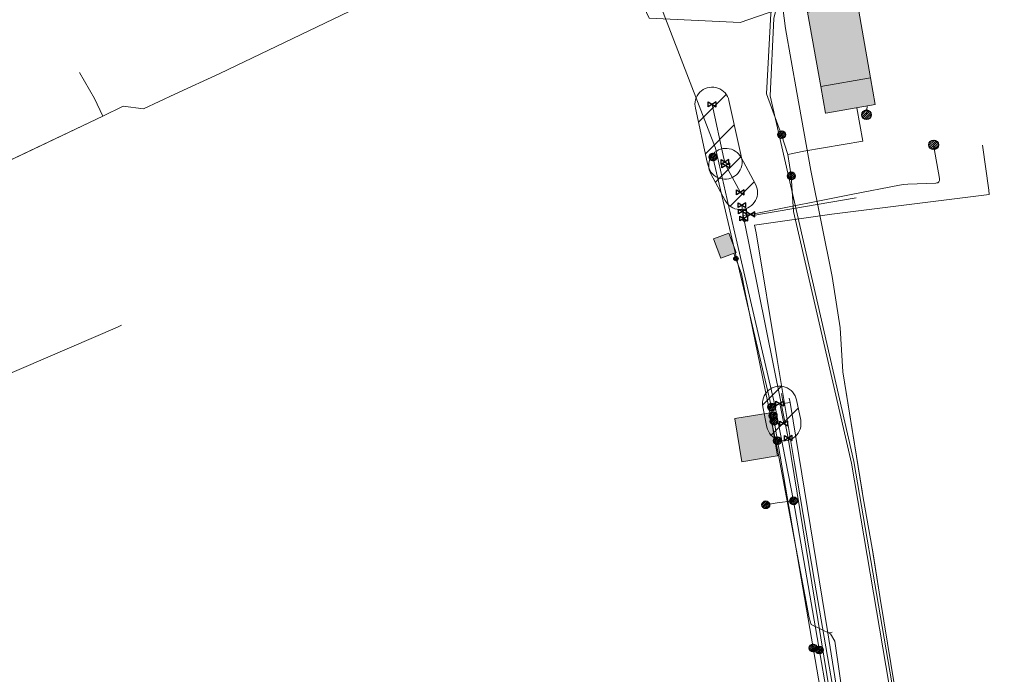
# Model space of a CAD drawing. Header units: metres. Extents: x 197355 to 199157, y 355772 to 356286.
# Tile 84 of 256: x 197786 to 197900, y 355893 to 355969. Entities that reach past the tile are written whole.
import ezdxf
from ezdxf.lldxf.tags import DXFTag

# ---------------------------------------------------------------- set-up
doc = ezdxf.new("R2010")
doc.units = ezdxf.units.M
for name, color, linetype, lineweight in [('B-WE-KL-BRANDSTOF_ENEXISNETBEHEERB.V.-G', 40, 'KL-BRANDSTOF-N', 18), ('B-WE-KL-BRANDSTOF_ENEXISNETBEHEERB.V.-V', 40, 'Continuous', 18), ('B-WE-KL-DATA_ENEXISNETBEHEERB.V.-G', 90, 'KL-DATA-N', 18), ('B-WE-KL-DATA_HULPSTUK_KPNB.V.-S', 90, 'Continuous', 25), ('B-WE-KL-DATA_KABELBUNDEL_KPNB.V.-G', 90, 'Continuous', 18), ('B-WE-KL-DATA_KABELBUNDEL_ZIGGOB.V.-G', 94, 'Continuous', 18), ('B-WE-KL-DATA_TELECOM_ZIGGOB.V.-G', 94, 'KL-TELECOM-ALGEMEEN-N', 18), ('B-WE-KL-ET_LS_ENEXISNETBEHEERB.V.-G', 190, 'KL-LS-N', 18), ('B-WE-KL-ET_LS_HULPSTUK_ENEXISNETBEHEERB.V.-G', 190, 'Continuous', 18), ('B-WE-KL-ET_LS_HULPSTUK_ENEXISNETBEHEERB.V.-S', 190, 'Continuous', 25), ('B-WE-KL-ET_LS_KABELBUNDEL_ENEXISNETBEHEERB.V.-G', 190, 'KL-BUNDEL-N', 18), ('B-WE-KL-ET_LS_PUTKAST_ENEXISNETBEHEERB.V.-G', 190, 'Continuous', 18), ('B-WE-KL-ET_LS_PUTKAST_ENEXISNETBEHEERB.V.-V', 190, 'Continuous', 18), ('B-WE-KL-ET_LS_PUTKAST_NVWATERLEIDINGMAATSCHAPPIJLIMBURG-G', 190, 'Continuous', 18), ('B-WE-KL-ET_LS_PUTKAST_NVWATERLEIDINGMAATSCHAPPIJLIMBURG-V', 190, 'Continuous', 18), ('B-WE-KL-ET_MS_10 kV_ENEXISNETBEHEERB.V.-G', 130, 'KL-MS-N', 18), ('B-WE-KL-ET_MS_ENEXISNETBEHEERB.V.-G', 130, 'KL-MS-N', 18), ('B-WE-KL-ET_MS_HULPSTUK_MOF_ENEXISNETBEHEERB.V.-S', 130, 'Continuous', 25), ('B-WE-KL-GAS_HULPSTUK_ENEXISNETBEHEERB.V.-S', 30, 'Continuous', 25), ('B-WE-KL-GAS_LD_ENEXISNETBEHEERB.V.-G', 50, 'KL-GAS-LD-N', 18), ('B-WE-KL-GAS_LD_HOOFDLEIDING_30 MBAR_PE_110_ENEXISNETBEHEERB.V.-G', 50, 'KL-GAS-LD-N', 18), ('B-WE-KL-GAS_LD_HOOFDLEIDING_30 MBAR_PVC_110_ENEXISNETBEHEERB.V.-G', 50, 'KL-GAS-LD-N', 18), ('B-WE-KL-WATER_HULPSTUK_NVWATERLEIDINGMAATSCHAPPIJLIMBURG-S', 170, 'Continuous', 25), ('B-WE-KL-WATER_TRANSPORTLEIDING_NVWATERLEIDINGMAATSCHAPPIJLIMBURG-G', 170, 'KL-WATER-TR-N', 18), ('B-WE-OG-BEBOUWING_LAGE TRAFO_ENEXISNETBEHEERB.V.-G', 7, 'Continuous', 18), ('B-WE-OG-BEBOUWING_LAGE TRAFO_ENEXISNETBEHEERB.V.-V', 7, 'Continuous', 18)]:
    doc.layers.add(name, color=color, linetype=linetype, lineweight=lineweight)
doc.styles.get("Standard").update_dxf_attribs({"font": 'isocp.shx'})
tags = doc.linetypes.add('KL-BRANDSTOF-N', pattern='A,4,-0.5,[105,NLCS.SHX,S=0.5,R=0,X=0.75,Y=0],-2,4,-1,["B",Standard,S=1,R=0,X=-0.15,Y=-0.5],-1.5', length=13).pattern_tags.tags
tags[18] = DXFTag(74, 10)
doc.linetypes.add('KL-BUNDEL-N', pattern='A,28,-5,[103,NLCS.SHX,S=1.25,R=0,X=0,Y=0],-5,[103,NLCS.SHX,S=1.25,R=0,X=0,Y=0],-5,[103,NLCS.SHX,S=1.25,R=0,X=0,Y=0],-5,[103,NLCS.SHX,S=1.25,R=0,X=0,Y=0],-5', length=53)
tags = doc.linetypes.add('KL-DATA-N', pattern='A,4,-1,[101,NLCS.SHX,S=0.5,R=0,X=0,Y=0],-1,4,-1,["D",Standard,S=1,R=0,X=-0.25,Y=-0.5],-1.5', length=12.5).pattern_tags.tags
tags[18] = DXFTag(74, 10)
tags = doc.linetypes.add('KL-GAS-LD-N', pattern='A,4,-1,[69,NLCS.SHX,S=0.5,R=0,X=0,Y=0],-1,4,-1,["L",Standard,S=1,R=0,X=0.25,Y=-0.5],-2', length=13).pattern_tags.tags
tags[18] = DXFTag(74, 10)
tags = doc.linetypes.add('KL-LS-N', pattern='A,4,-1,[103,NLCS.SHX,S=0.75,R=0,X=0,Y=0],-1,4,-1,["L",Standard,S=1,R=0,X=0,Y=-0.5],-2', length=13).pattern_tags.tags
tags[18] = DXFTag(74, 10)
tags = doc.linetypes.add('KL-MS-N', pattern='A,4,-1,[103,NLCS.SHX,S=0.75,R=0,X=0,Y=0],-1,4,-1,["M",Standard,S=1,R=0,X=0,Y=-0.5],-2', length=13).pattern_tags.tags
tags[18] = DXFTag(74, 10)
doc.linetypes.add('KL-TELECOM-ALGEMEEN-N', pattern='A,7,-1,[101,NLCS.SHX,S=0.5,R=0,X=0,Y=0],-1', length=9)
doc.linetypes.add('KL-WATER-TR-N', pattern='A,7,-0.5,[168,NLCS.SHX,S=0.75,R=0,X=0.75,Y=0],-2,[168,NLCS.SHX,S=0.75,R=0,X=0.75,Y=0],-2', length=11.5)

# ---------------------------------------------------------------- blocks, each defined once
blk = doc.blocks.new('SKL-ET_HULP_MOF-SO')
h = blk.add_hatch()
h.set_pattern_fill('ANSI31', color=256, scale=6, style=0)
h.set_pattern_definition([(45, (-2.25, -126.982), (-0.53033, 0.53033), [])])
edge = h.paths.add_edge_path()
edge.add_arc((0, 0), 2.25, 0, 360)
at = {"linetype": 'Continuous'}
blk.add_circle((0, 0), 2.25, dxfattribs=at)
blk = doc.blocks.new('SKL-WTB_HULP_AFSLUITER-SO')
for p, q in [((2.3, 1.37), (-2.3, -1.37)), ((-2.3, 1.37), (2.3, -1.37)), ((2.3, -1.37), (2.3, 1.37))]:
    blk.add_line(p, q)
at = {"ltscale": 0.1}
blk.add_line((-2.3, -1.37), (-2.3, 1.37), dxfattribs=at)
blk = doc.blocks.new('SKL-WTB_HULP_AANSLUITPUNT-SO')
h = blk.add_hatch()
h.set_pattern_fill('ANSI31', color=256, scale=3, style=0)
h.set_pattern_definition([(45, (-1.125, -63.491), (-0.265165, 0.265165), [])])
edge = h.paths.add_edge_path()
edge.add_arc((0, 0), 1.12, 0, 360)
at = {"linetype": 'Continuous'}
blk.add_circle((0, 0), 1.12, dxfattribs=at)
blk = doc.blocks.new('SKL-WTB_HULP_EINDKAP-SO')
for p, q in [((0, -0.62), (0, 0.62)), ((0, 0.62), (0.35, 0.62)), ((0, -0.62), (0.35, -0.62))]:
    blk.add_line(p, q)
blk = doc.blocks.new('SKL-ET_HULP_AANSLUITPUNT-SO')
h = blk.add_hatch()
h.set_pattern_fill('ANSI31', color=256, scale=30, style=0)
h.set_pattern_definition([(45, (-11.25, -634.91), (-2.65165, 2.65165), [])])
edge = h.paths.add_edge_path()
edge.add_arc((0, 0), 11.2, 0, 360)
at = {"linetype": 'Continuous'}
blk.add_circle((0, 0), 11.2, dxfattribs=at)
blk = doc.blocks.new('SIE-WEG_AFVALBAK_TYPE_01')
for radius in [0.25, 0.156]:
    blk.add_circle((0, 0), radius)

msp = doc.modelspace()

# ---------------------------------------------------------------- hatches: boundary and pattern name
at = {"layer": 'B-WE-KL-BRANDSTOF_ENEXISNETBEHEERB.V.-V'}
h = msp.add_hatch(dxfattribs=at)
h.set_pattern_fill('ANSI31', color=256, style=0)
h.paths.add_polyline_path([(197867.732, 355950.74), (197867.982, 355950.779), (197868.225, 355950.85), (197868.458, 355950.951), (197868.676, 355951.08), (197868.874, 355951.234), (197869.053, 355951.414), (197869.207, 355951.613), (197869.335, 355951.831), (197869.434, 355952.064), (197869.503, 355952.307), (197869.541, 355952.558), (197869.547, 355952.811), (197869.522, 355953.061), (197869.379, 355953.616), (197868.012, 355959.867), (197867.942, 355960.111), (197867.843, 355960.342), (197867.714, 355960.561), (197867.559, 355960.761), (197867.382, 355960.939), (197867.182, 355961.094), (197866.963, 355961.224), (197866.731, 355961.323), (197866.488, 355961.393), (197866.239, 355961.432), (197865.985, 355961.439), (197865.734, 355961.414), (197865.488, 355961.357), (197865.251, 355961.27), (197865.026, 355961.153), (197864.819, 355961.01), (197864.63, 355960.841), (197864.464, 355960.648), (197864.325, 355960.438), (197864.213, 355960.212), (197864.13, 355959.972), (197864.079, 355959.726), (197864.058, 355959.474), (197864.07, 355959.22), (197864.104, 355959.013), (197865.483, 355952.708), (197865.622, 355952.197), (197865.705, 355951.958), (197865.818, 355951.731), (197865.958, 355951.52), (197866.124, 355951.329), (197866.312, 355951.161), (197866.519, 355951.018), (197866.745, 355950.901), (197866.982, 355950.814), (197867.228, 355950.758), (197867.48, 355950.733)])
h = msp.add_hatch(dxfattribs=at)
h.set_pattern_fill('ANSI31', color=256, style=0)
h.paths.add_polyline_path([(197869.462, 355947.209), (197869.712, 355947.24), (197869.957, 355947.303), (197870.193, 355947.397), (197870.413, 355947.518), (197870.619, 355947.668), (197870.801, 355947.841), (197870.963, 355948.037), (197871.096, 355948.25), (197871.203, 355948.481), (197871.28, 355948.722), (197871.325, 355948.971), (197871.339, 355949.222), (197871.321, 355949.475), (197871.271, 355949.723), (197871.19, 355949.962), (197871.1, 355950.152), (197869.427, 355953.263), (197869.295, 355953.477), (197869.135, 355953.674), (197868.952, 355953.849), (197868.75, 355953.999), (197868.529, 355954.122), (197868.294, 355954.217), (197868.05, 355954.281), (197867.8, 355954.314), (197867.547, 355954.315), (197867.294, 355954.285), (197867.049, 355954.222), (197866.814, 355954.129), (197866.593, 355954.008), (197866.389, 355953.86), (197866.204, 355953.686), (197866.044, 355953.492), (197865.908, 355953.277), (197865.802, 355953.049), (197865.725, 355952.808), (197865.678, 355952.558), (197865.664, 355952.307), (197865.682, 355952.053), (197865.731, 355951.807), (197865.811, 355951.567), (197865.901, 355951.376), (197867.578, 355948.258), (197867.712, 355948.042), (197867.871, 355947.847), (197868.055, 355947.672), (197868.258, 355947.522), (197868.479, 355947.399), (197868.714, 355947.305), (197868.957, 355947.242), (197869.208, 355947.209), (197869.461, 355947.209)])
h = msp.add_hatch(dxfattribs=at)
h.set_pattern_fill('ANSI31', color=256, style=0)
h.paths.add_polyline_path([(197874.533, 355920.308), (197874.794, 355920.343), (197875.046, 355920.412), (197875.287, 355920.512), (197875.514, 355920.645), (197875.72, 355920.804), (197875.905, 355920.99), (197876.063, 355921.199), (197876.193, 355921.424), (197876.292, 355921.668), (197876.359, 355921.919), (197876.392, 355922.179), (197876.391, 355922.442), (197876.356, 355922.7), (197875.878, 355925.058), (197875.809, 355925.311), (197875.709, 355925.552), (197875.577, 355925.778), (197875.417, 355925.985), (197875.231, 355926.17), (197875.022, 355926.328), (197874.797, 355926.458), (197874.553, 355926.557), (197874.302, 355926.624), (197874.042, 355926.657), (197873.779, 355926.656), (197873.521, 355926.621), (197873.269, 355926.553), (197873.027, 355926.452), (197872.8, 355926.319), (197872.594, 355926.16), (197872.409, 355925.974), (197872.251, 355925.765), (197872.121, 355925.54), (197872.022, 355925.296), (197871.955, 355925.045), (197871.922, 355924.785), (197871.923, 355924.522), (197871.958, 355924.264), (197872.436, 355921.906), (197872.505, 355921.653), (197872.606, 355921.411), (197872.738, 355921.185), (197872.897, 355920.979), (197873.083, 355920.794), (197873.292, 355920.636), (197873.517, 355920.506), (197873.761, 355920.407), (197874.012, 355920.34), (197874.273, 355920.307)])
at = {"layer": 'B-WE-KL-ET_LS_PUTKAST_ENEXISNETBEHEERB.V.-V'}
msp.add_hatch(color=256, dxfattribs=at).paths.add_polyline_path([(197869.531, 355917.871), (197873.635, 355918.554), (197873.642, 355918.559), (197873.643, 355918.566), (197872.812, 355923.563), (197872.807, 355923.57), (197872.8, 355923.571), (197868.696, 355922.888), (197868.689, 355922.883), (197868.688, 355922.876), (197869.519, 355917.879), (197869.522, 355917.874), (197869.529, 355917.871)])
at = {"layer": 'B-WE-KL-ET_LS_PUTKAST_NVWATERLEIDINGMAATSCHAPPIJLIMBURG-V'}
msp.add_hatch(color=256, dxfattribs=at).paths.add_polyline_path([(197868.003, 355944.45), (197866.235, 355943.8), (197867.058, 355941.541), (197868.836, 355942.189)])
at = {"layer": 'B-WE-OG-BEBOUWING_LAGE TRAFO_ENEXISNETBEHEERB.V.-V'}
for points in [[(197878.713, 355961.503), (197884.476, 355962.52), (197884.483, 355962.526), (197882.949, 355971.182), (197882.943, 355971.189), (197881.881, 355971.002), (197877.161, 355970.155), (197877.154, 355970.149), (197878.701, 355961.511), (197878.704, 355961.506), (197878.711, 355961.503)], [(197879.266, 355958.395), (197885.027, 355959.41), (197885.031, 355959.42), (197884.482, 355962.536), (197884.472, 355962.54), (197878.705, 355961.521), (197878.701, 355961.511), (197879.254, 355958.403), (197879.257, 355958.398), (197879.264, 355958.395)], [(197869.531, 355917.871), (197873.635, 355918.554), (197873.642, 355918.559), (197873.643, 355918.566), (197872.812, 355923.563), (197872.807, 355923.57), (197872.8, 355923.571), (197868.696, 355922.888), (197868.689, 355922.883), (197868.688, 355922.876), (197869.519, 355917.879), (197869.522, 355917.874), (197869.529, 355917.871)]]:
    msp.add_hatch(color=256, dxfattribs=at).paths.add_polyline_path(points)

# ---------------------------------------------------------------- linework, layer by layer
at = {"layer": 'B-WE-KL-BRANDSTOF_ENEXISNETBEHEERB.V.-G', "ltscale": 0.5, "flags": 128}
for points in [[(197867.732, 355950.74), (197867.982, 355950.779), (197868.225, 355950.85), (197868.458, 355950.951), (197868.676, 355951.08), (197868.874, 355951.234), (197869.053, 355951.414), (197869.207, 355951.613), (197869.335, 355951.831), (197869.434, 355952.064), (197869.503, 355952.307), (197869.541, 355952.558), (197869.547, 355952.811), (197869.522, 355953.061), (197869.379, 355953.616), (197868.012, 355959.867), (197867.942, 355960.111), (197867.843, 355960.342), (197867.714, 355960.561), (197867.559, 355960.761), (197867.382, 355960.939), (197867.182, 355961.094), (197866.963, 355961.224), (197866.731, 355961.323), (197866.488, 355961.393), (197866.239, 355961.432), (197865.985, 355961.439), (197865.734, 355961.414), (197865.488, 355961.357), (197865.251, 355961.27), (197865.026, 355961.153), (197864.819, 355961.01), (197864.63, 355960.841), (197864.464, 355960.648), (197864.325, 355960.438), (197864.213, 355960.212), (197864.13, 355959.972), (197864.079, 355959.726), (197864.058, 355959.474), (197864.07, 355959.22), (197864.104, 355959.013), (197865.483, 355952.708), (197865.622, 355952.197), (197865.705, 355951.958), (197865.818, 355951.731), (197865.958, 355951.52), (197866.124, 355951.329), (197866.312, 355951.161), (197866.519, 355951.018), (197866.745, 355950.901), (197866.982, 355950.814), (197867.228, 355950.758), (197867.48, 355950.733), (197867.732, 355950.74)], [(197869.462, 355947.209), (197869.712, 355947.24), (197869.957, 355947.303), (197870.193, 355947.397), (197870.413, 355947.518), (197870.619, 355947.668), (197870.801, 355947.841), (197870.963, 355948.037), (197871.096, 355948.25), (197871.203, 355948.481), (197871.28, 355948.722), (197871.325, 355948.971), (197871.339, 355949.222), (197871.321, 355949.475), (197871.271, 355949.723), (197871.19, 355949.962), (197871.1, 355950.152), (197869.427, 355953.263), (197869.295, 355953.477), (197869.135, 355953.674), (197868.952, 355953.849), (197868.75, 355953.999), (197868.529, 355954.122), (197868.294, 355954.217), (197868.05, 355954.281), (197867.8, 355954.314), (197867.547, 355954.315), (197867.294, 355954.285), (197867.049, 355954.222), (197866.814, 355954.129), (197866.593, 355954.008), (197866.389, 355953.86), (197866.204, 355953.686), (197866.044, 355953.492), (197865.908, 355953.277), (197865.802, 355953.049), (197865.725, 355952.808), (197865.678, 355952.558), (197865.664, 355952.307), (197865.682, 355952.053), (197865.731, 355951.807), (197865.811, 355951.567), (197865.901, 355951.376), (197867.578, 355948.258), (197867.712, 355948.042), (197867.871, 355947.847), (197868.055, 355947.672), (197868.258, 355947.522), (197868.479, 355947.399), (197868.714, 355947.305), (197868.957, 355947.242), (197869.208, 355947.209), (197869.461, 355947.209), (197869.462, 355947.209)], [(197874.533, 355920.308), (197874.794, 355920.343), (197875.046, 355920.412), (197875.287, 355920.512), (197875.514, 355920.645), (197875.72, 355920.804), (197875.905, 355920.99), (197876.063, 355921.199), (197876.193, 355921.424), (197876.292, 355921.668), (197876.359, 355921.919), (197876.392, 355922.179), (197876.391, 355922.442), (197876.356, 355922.7), (197875.878, 355925.058), (197875.809, 355925.311), (197875.709, 355925.552), (197875.577, 355925.778), (197875.417, 355925.985), (197875.231, 355926.17), (197875.022, 355926.328), (197874.797, 355926.458), (197874.553, 355926.557), (197874.302, 355926.624), (197874.042, 355926.657), (197873.779, 355926.656), (197873.521, 355926.621), (197873.269, 355926.553), (197873.027, 355926.452), (197872.8, 355926.319), (197872.594, 355926.16), (197872.409, 355925.974), (197872.251, 355925.765), (197872.121, 355925.54), (197872.022, 355925.296), (197871.955, 355925.045), (197871.922, 355924.785), (197871.923, 355924.522), (197871.958, 355924.264), (197872.436, 355921.906), (197872.505, 355921.653), (197872.606, 355921.411), (197872.738, 355921.185), (197872.897, 355920.979), (197873.083, 355920.794), (197873.292, 355920.636), (197873.517, 355920.506), (197873.761, 355920.407), (197874.012, 355920.34), (197874.273, 355920.307), (197874.533, 355920.308)]]:
    msp.add_lwpolyline(points, close=True, dxfattribs=at)
at = {"layer": 'B-WE-KL-DATA_ENEXISNETBEHEERB.V.-G', "ltscale": 0.5, "flags": 128}
for points in [[(197883.621, 355913.662), (197883.494, 355914.44)], [(197883.621, 355913.662), (197884.669, 355907.809)], [(197884.669, 355907.809), (197884.811, 355906.928)]]:
    msp.add_lwpolyline(points, dxfattribs=at)
at = {"layer": 'B-WE-KL-DATA_KABELBUNDEL_KPNB.V.-G', "ltscale": 0.5, "flags": 128}
for points in [[(197838.003, 356028.133), (197848.838, 356000), (197866.431, 355954.326), (197868.589, 355944.967), (197873.345, 355924.458), (197875.53, 355913.323)], [(197872.297, 355912.866), (197873.634, 355913.096), (197875.53, 355913.323)], [(197875.53, 355913.323), (197878.791, 355894.521), (197880.889, 355882.413), (197881.934, 355876.373), (197881.934, 355876.373)]]:
    msp.add_lwpolyline(points, dxfattribs=at)
at = {"layer": 'B-WE-KL-DATA_KABELBUNDEL_ZIGGOB.V.-G', "ltscale": 0.5, "flags": 128}
for points in [[(197795.182, 355958.078), (197797.567, 355959.22), (197799.931, 355958.91), (197803.543, 355960.639), (197808.812, 355963.014), (197851.181, 355983.369), (197851.52, 355983.456), (197852.021, 355983.342), (197852.362, 355982.974), (197858.722, 355969.466), (197869.32, 355968.96), (197873.462, 355970.397)], [(197889.614, 355876.822), (197882.54, 355917.913), (197872.808, 355960.44), (197873.225, 355969.441), (197873.462, 355970.397)], [(197795.182, 355958.078), (197794.205, 355960.119), (197792.461, 355963.153)], [(197746.02, 355932.099), (197752.148, 355936.217), (197760.566, 355940.646), (197773.508, 355947.78), (197795.182, 355958.078)]]:
    msp.add_lwpolyline(points, dxfattribs=at)
at = {"layer": 'B-WE-KL-DATA_TELECOM_ZIGGOB.V.-G', "ltscale": 0.5, "flags": 128}
for points in [[(197882.172, 355971.043), (197881.848, 355972.849), (197876.845, 355971.917), (197873.462, 355970.397), (197873.225, 355969.441), (197872.808, 355960.44), (197882.54, 355917.913), (197889.614, 355876.822), (197897.132, 355872.545), (197900.232, 355872.938), (197917.417, 355875.015), (197926.015, 355875.976), (197936.097, 355877.03), (197944.239, 355877.752), (197954.023, 355878.398), (197964.572, 355878.866), (198003.487, 355880.874), (198006.415, 355881.035), (198007.214, 355881.262), (198014.258, 355885.587), (198019.949, 355920.24), (198025.587, 355954.939), (198025.573, 355955.461), (198025.323, 355956.026), (198025.411, 355956.906), (198032.53, 356008.698), (198032.638, 356009.1), (198032.883, 356009.439), (198033.234, 356009.672), (198033.647, 356009.769), (198046.414, 356008.147), (198046.835, 356008.168), (198047.357, 356008.425), (198047.607, 356008.874), (198050.139, 356024.349), (198055.485, 356054.413), (198063.771, 356094.593), (198063.929, 356095.336), (198064.441, 356097.614), (198064.453, 356097.65), (198064.852, 356098.557), (198065.65, 356099.646), (198066.435, 356100.356), (198067.705, 356101.135), (198068.425, 356101.447), (198070.006, 356101.902), (198071.736, 356102.121), (198073.562, 356102.099), (198075.54, 356101.831), (198075.692, 356101.929), (198075.804, 356102.795), (198077.266, 356112.96), (198078.889, 356130.012), (198080.379, 356144.212), (198069.148, 356146.003), (198068.787, 356179.08), (198068.811, 356180.614), (198069.185, 356181.162), (198069.617, 356181.375), (198070.115, 356181.424), (198076.202, 356180.733), (198082.163, 356180.047)], [(197633.219, 356080.166), (197632.987, 356079.84), (197634.817, 356078.352), (197636.453, 356077.011), (197637.645, 356076.029), (197638.856, 356075.026), (197640.532, 356073.631), (197642.243, 356072.198), (197643.986, 356070.73), (197645.762, 356069.226), (197650.251, 356065.146), (197652.449, 356062.751), (197658.185, 356062.892), (197659.077, 356062.406), (197672.25, 356042.335), (197683.884, 356025.299), (197691.151, 356011.217), (197715.586, 355968.171), (197717.967, 355969.375), (197718.28, 355968.837), (197722.112, 355967.596), (197739.992, 355929.286), (197746.02, 355932.099), (197752.148, 355936.217), (197760.566, 355940.646), (197773.508, 355947.78), (197786.321, 355953.833), (197795.182, 355958.078), (197794.205, 355960.119), (197792.461, 355963.153)], [(197882.172, 355971.043), (197881.848, 355972.849), (197876.845, 355971.917), (197873.462, 355970.397), (197869.32, 355968.96), (197858.722, 355969.466), (197852.362, 355982.974), (197852.021, 355983.342), (197851.52, 355983.456), (197851.181, 355983.369), (197808.812, 355963.014), (197803.543, 355960.639), (197799.931, 355958.91), (197797.567, 355959.22), (197795.182, 355958.078), (197773.508, 355947.78), (197760.566, 355940.646), (197752.148, 355936.217), (197746.02, 355932.099), (197739.992, 355929.286), (197738.279, 355928.493), (197734.343, 355936.889)]]:
    msp.add_lwpolyline(points, dxfattribs=at)
at = {"layer": 'B-WE-KL-ET_LS_ENEXISNETBEHEERB.V.-G', "ltscale": 0.5, "flags": 128}
for points in [[(197884.081, 355959.253), (197884.012, 355958.225)], [(197884.081, 355959.253), (197884.012, 355958.225)], [(197884.081, 355959.253), (197884.012, 355958.225)], [(197866.152, 355953.311), (197872.976, 355924.22)], [(197873.15, 355923.235), (197879.854, 355884.293), (197880.55, 355880.371), (197880.415, 355879.478), (197879.72, 355878.901), (197872.397, 355877.258), (197871.054, 355876.951)], [(197877.802, 355896.213), (197878.192, 355896.184), (197878.528, 355895.982)]]:
    msp.add_lwpolyline(points, dxfattribs=at)
at = {"layer": 'B-WE-KL-ET_LS_HULPSTUK_ENEXISNETBEHEERB.V.-G', "ltscale": 0.5, "flags": 128}
msp.add_lwpolyline([(197870.789, 355946.492), (197882.794, 355948.558)], dxfattribs=at)
at = {"layer": 'B-WE-KL-ET_LS_KABELBUNDEL_ENEXISNETBEHEERB.V.-G', "ltscale": 0.5, "flags": 128}
for points in [[(197884.081, 355959.253), (197884.012, 355958.225)], [(197866.152, 355953.311), (197872.976, 355924.22)], [(197870.789, 355946.492), (197882.794, 355948.558)], [(197879.72, 355878.901), (197880.415, 355879.478), (197880.55, 355880.371), (197879.854, 355884.293), (197873.15, 355923.235)]]:
    msp.add_lwpolyline(points, dxfattribs=at)
at = {"layer": 'B-WE-KL-ET_LS_PUTKAST_ENEXISNETBEHEERB.V.-G', "ltscale": 0.5, "flags": 128}
for points in [[(197878.713, 355961.503), (197884.476, 355962.52), (197884.483, 355962.526), (197882.949, 355971.182), (197882.943, 355971.189), (197877.161, 355970.155), (197877.154, 355970.149), (197878.701, 355961.511), (197878.704, 355961.506), (197878.711, 355961.503), (197878.713, 355961.503)], [(197879.266, 355958.395), (197885.027, 355959.41), (197885.031, 355959.42), (197884.482, 355962.536), (197884.472, 355962.54), (197878.705, 355961.521), (197878.701, 355961.511), (197879.254, 355958.403), (197879.257, 355958.398), (197879.264, 355958.395), (197879.266, 355958.395)], [(197869.531, 355917.871), (197873.635, 355918.554), (197873.642, 355918.559), (197873.643, 355918.566), (197872.812, 355923.563), (197872.807, 355923.57), (197872.8, 355923.571), (197868.696, 355922.888), (197868.689, 355922.883), (197868.688, 355922.876), (197869.519, 355917.879), (197869.522, 355917.874), (197869.529, 355917.871), (197869.531, 355917.871)]]:
    msp.add_lwpolyline(points, close=True, dxfattribs=at)
at = {"layer": 'B-WE-KL-ET_LS_PUTKAST_NVWATERLEIDINGMAATSCHAPPIJLIMBURG-G', "ltscale": 0.5, "flags": 128}
msp.add_lwpolyline([(197868.003, 355944.45), (197866.235, 355943.8), (197867.058, 355941.541), (197868.836, 355942.189), (197868.003, 355944.45)], close=True, dxfattribs=at)
at = {"layer": 'B-WE-KL-ET_MS_10 kV_ENEXISNETBEHEERB.V.-G', "ltscale": 0.5, "flags": 128}
for points in [[(197877.777, 355971.963), (197877.211, 355972.004), (197876.482, 355972.044), (197875.25, 355971.635), (197874.948, 355971.478), (197874.68, 355971.311), (197874.279, 355970.678), (197874.59, 355968.278), (197875.891, 355960.832), (197877.546, 355951.73), (197880.02, 355939.435), (197880.952, 355933.442), (197881.244, 355928.312), (197883.621, 355913.662), (197884.669, 355907.809), (197885.612, 355901.966), (197887.692, 355889.193), (197888.949, 355881.811), (197888.948, 355879.911), (197889.026, 355877.622), (197888.926, 355877.309), (197888.717, 355877.252), (197881.602, 355876.289), (197881.078, 355876.15), (197876.894, 355875.257), (197862.771, 355873.115), (197840.103, 355868.528), (197830.352, 355866.407), (197828.8, 355866.246), (197827.326, 355866.242), (197825.942, 355866.078), (197820.829, 355864.859), (197814.234, 355863.771), (197807.295, 355862.277), (197804.976, 355861.793), (197785.344, 355857.936), (197784.382, 355857.723), (197783.681, 355857.36), (197781.51, 355855.874), (197781.134, 355855.726), (197780.689, 355855.948), (197780.339, 355856.341), (197764.58, 355875.493), (197763.574, 355876.954), (197762.911, 355877.647), (197738.429, 355929.385), (197736.85, 355932.738)], [(197877.777, 355971.963), (197877.211, 355972.004), (197876.482, 355972.044), (197875.25, 355971.635), (197874.948, 355971.478), (197874.68, 355971.311), (197874.279, 355970.678), (197874.59, 355968.278), (197875.891, 355960.832), (197877.546, 355951.73), (197880.02, 355939.435), (197880.952, 355933.442), (197881.244, 355928.312), (197883.621, 355913.662), (197884.669, 355907.809), (197885.612, 355901.966), (197887.692, 355889.193), (197888.949, 355881.811), (197888.948, 355879.911), (197889.026, 355877.622), (197888.926, 355877.309), (197888.717, 355877.252), (197881.602, 355876.289), (197881.078, 355876.15), (197876.894, 355875.257), (197862.771, 355873.115), (197840.103, 355868.528), (197830.352, 355866.407), (197828.8, 355866.246), (197827.326, 355866.242), (197825.942, 355866.078), (197820.829, 355864.859), (197814.234, 355863.771), (197807.295, 355862.277), (197804.976, 355861.793), (197785.344, 355857.936), (197784.382, 355857.723), (197783.681, 355857.36), (197781.51, 355855.874), (197781.134, 355855.726), (197780.689, 355855.948), (197780.339, 355856.341), (197764.58, 355875.493), (197763.574, 355876.954), (197762.911, 355877.647), (197738.429, 355929.385), (197736.85, 355932.738)], [(197877.777, 355971.963), (197877.211, 355972.004), (197876.482, 355972.044), (197875.25, 355971.635), (197874.948, 355971.478), (197874.68, 355971.311), (197874.279, 355970.678), (197874.59, 355968.278), (197875.891, 355960.832), (197877.546, 355951.73), (197880.02, 355939.435), (197880.952, 355933.442), (197881.244, 355928.312), (197883.621, 355913.662), (197884.669, 355907.809), (197885.612, 355901.966), (197887.692, 355889.193), (197888.949, 355881.811), (197888.948, 355879.911), (197889.026, 355877.622), (197888.926, 355877.309), (197888.717, 355877.252), (197881.602, 355876.289), (197881.078, 355876.15), (197876.894, 355875.257), (197862.771, 355873.115), (197840.103, 355868.528), (197830.352, 355866.407), (197828.8, 355866.246), (197827.326, 355866.242), (197825.942, 355866.078), (197820.829, 355864.859), (197814.234, 355863.771), (197807.295, 355862.277), (197804.976, 355861.793), (197785.344, 355857.936), (197784.382, 355857.723), (197783.681, 355857.36), (197781.51, 355855.874), (197781.134, 355855.726), (197780.689, 355855.948), (197780.339, 355856.341), (197764.58, 355875.493), (197763.574, 355876.954), (197762.911, 355877.647), (197738.429, 355929.385), (197736.85, 355932.738)], [(197874.137, 355955.912), (197872.389, 355960.676), (197872.875, 355970.008), (197873, 355970.314), (197873.288, 355970.475), (197880.919, 355971.8), (197881.263, 355971.781), (197881.578, 355971.643), (197881.768, 355971.315), (197881.883, 355970.992)], [(197877.777, 355971.963), (197877.211, 355972.004), (197876.482, 355972.044), (197875.25, 355971.635), (197874.948, 355971.478), (197874.68, 355971.311), (197874.279, 355970.678), (197874.59, 355968.278), (197875.891, 355960.832), (197877.546, 355951.73), (197880.02, 355939.435), (197880.952, 355933.442), (197881.244, 355928.312), (197883.621, 355913.662), (197884.669, 355907.809), (197885.612, 355901.966), (197887.692, 355889.193), (197888.949, 355881.811), (197888.948, 355879.911)], [(197877.777, 355971.963), (197877.211, 355972.004), (197876.482, 355972.044), (197875.25, 355971.635), (197874.948, 355971.478), (197874.68, 355971.311), (197874.279, 355970.678), (197874.59, 355968.278), (197875.891, 355960.832), (197877.546, 355951.73), (197880.02, 355939.435), (197880.952, 355933.442), (197881.244, 355928.312), (197883.621, 355913.662), (197884.669, 355907.809), (197885.612, 355901.966), (197887.692, 355889.193), (197888.949, 355881.811), (197888.948, 355879.911)], [(197877.777, 355971.963), (197877.211, 355972.004), (197876.482, 355972.044), (197875.25, 355971.635), (197874.948, 355971.478), (197874.68, 355971.311), (197874.279, 355970.678), (197874.59, 355968.278), (197875.891, 355960.832), (197877.546, 355951.73), (197880.02, 355939.435), (197880.952, 355933.442), (197881.244, 355928.312), (197883.621, 355913.662), (197884.669, 355907.809), (197885.612, 355901.966), (197887.692, 355889.193), (197888.949, 355881.811), (197888.948, 355879.911)], [(197882.898, 355959.044), (197883.585, 355955.148), (197876.708, 355953.975), (197874.858, 355953.596), (197874.137, 355955.912)], [(197875.268, 355951.121), (197874.858, 355953.596), (197876.708, 355953.975), (197883.585, 355955.148), (197882.898, 355959.044)], [(197875.268, 355951.121), (197875.535, 355946.971), (197882.256, 355917.688), (197889.167, 355877.046), (197889.772, 355875.792), (197891.462, 355874.956), (197894.833, 355872.382), (197895.197, 355872.207), (197895.6, 355872.19), (197900.232, 355872.938), (197921.131, 355875.59), (197922.113, 355875.684)]]:
    msp.add_lwpolyline(points, dxfattribs=at)
at = {"layer": 'B-WE-KL-ET_MS_ENEXISNETBEHEERB.V.-G', "ltscale": 0.5, "flags": 128}
for points in [[(197874.137, 355955.912), (197872.389, 355960.676), (197872.875, 355970.008), (197873, 355970.314), (197873.288, 355970.475), (197880.919, 355971.8)], [(197877.777, 355971.963), (197877.211, 355972.004), (197876.482, 355972.044), (197875.25, 355971.635), (197874.948, 355971.478), (197874.68, 355971.311), (197874.279, 355970.678), (197874.59, 355968.278), (197875.891, 355960.832), (197877.546, 355951.73), (197880.02, 355939.435), (197880.952, 355933.442), (197881.244, 355928.312), (197883.494, 355914.44)], [(197874.858, 355953.596), (197876.708, 355953.975), (197883.585, 355955.148), (197882.898, 355959.044)], [(197874.858, 355953.596), (197874.137, 355955.912)], [(197875.268, 355951.121), (197874.858, 355953.596)], [(197875.268, 355951.121), (197875.535, 355946.971), (197882.256, 355917.688), (197889.167, 355877.046)], [(197883.494, 355914.44), (197883.621, 355913.662)], [(197883.621, 355913.662), (197884.669, 355907.809)], [(197884.669, 355907.809), (197884.811, 355906.928)], [(197884.811, 355906.928), (197885.612, 355901.966), (197887.692, 355889.193)]]:
    msp.add_lwpolyline(points, dxfattribs=at)
at = {"layer": 'B-WE-KL-GAS_LD_ENEXISNETBEHEERB.V.-G', "ltscale": 0.5, "flags": 128}
for points in [[(197867.549, 355952.732), (197867.437, 355953.135), (197866.058, 355959.44)], [(197867.664, 355952.319), (197869.339, 355949.205)], [(197874.396, 355922.303), (197873.918, 355924.661)]]:
    msp.add_lwpolyline(points, dxfattribs=at)
at = {"layer": 'B-WE-KL-GAS_LD_HOOFDLEIDING_30 MBAR_PE_110_ENEXISNETBEHEERB.V.-G', "ltscale": 0.5, "flags": 128}
for points in [[(197870.572, 355946.644), (197871.33, 355946.788), (197882.219, 355948.954), (197887.834, 355950.058), (197888.327, 355950.135), (197888.824, 355950.172), (197892.087, 355950.289), (197892.203, 355950.301), (197892.3, 355950.328), (197892.379, 355950.369), (197892.44, 355950.426), (197892.482, 355950.497), (197892.506, 355950.583), (197892.512, 355950.683), (197892.499, 355950.799), (197891.819, 355954.728)], [(197869.676, 355946.517), (197869.595, 355946.982)], [(197869.676, 355946.517), (197870.403, 355946.612), (197870.572, 355946.644)], [(197869.743, 355946.16), (197869.676, 355946.517)]]:
    msp.add_lwpolyline(points, dxfattribs=at)
at = {"layer": 'B-WE-KL-GAS_LD_HOOFDLEIDING_30 MBAR_PVC_110_ENEXISNETBEHEERB.V.-G', "ltscale": 0.5, "flags": 128}
for points in [[(197869.595, 355946.982), (197869.53, 355947.713)], [(197874.916, 355920.631), (197869.743, 355946.16)], [(197881.445, 355880.56), (197874.916, 355920.631)]]:
    msp.add_lwpolyline(points, dxfattribs=at)
at = {"layer": 'B-WE-KL-WATER_TRANSPORTLEIDING_NVWATERLEIDINGMAATSCHAPPIJLIMBURG-G', "ltscale": 0.5, "flags": 128}
for points in [[(197898.252, 355949.451), (197897.511, 355954.69)], [(197883.65, 355871.983), (197883.6, 355871.987), (197883.247, 355872.014), (197882.238, 355879.738), (197881.552, 355883.102), (197877.957, 355903.969), (197875.643, 355917.662), (197873.621, 355929.761), (197871.189, 355944.504), (197870.994, 355945.399), (197879.981, 355946.653), (197898.294, 355948.952), (197898.252, 355949.451)], [(197868.823, 355941.503), (197868.59, 355942.1)], [(197884.01, 355874.966), (197883.916, 355875.508), (197882.78, 355881.271), (197881.57, 355888.545), (197881.43, 355889.486), (197880.319, 355897.007), (197879.827, 355897.862), (197877.56, 355898.928), (197877.342, 355899.7), (197873.69, 355919.048), (197869.905, 355937.556), (197869.46, 355939.731), (197869.073, 355940.792), (197868.823, 355941.503)], [(197731.643, 355904.327), (197752.309, 355913.29), (197766.126, 355920.311), (197796.89, 355933.54)], [(197796.89, 355933.54), (197797.346, 355933.744)], [(197874.125, 355925.808), (197874.33, 355924.628), (197875.12, 355924.765)], [(197875.036, 355925.268), (197875.12, 355924.765)], [(197875.12, 355924.765), (197879.516, 355897.989), (197883.388, 355873.602)], [(197879.516, 355897.989), (197880.01, 355898.065)]]:
    msp.add_lwpolyline(points, dxfattribs=at)
at = {"layer": 'B-WE-OG-BEBOUWING_LAGE TRAFO_ENEXISNETBEHEERB.V.-G', "ltscale": 0.5, "flags": 128}
for points in [[(197878.713, 355961.503), (197884.476, 355962.52), (197884.483, 355962.526), (197882.949, 355971.182), (197882.943, 355971.189), (197881.881, 355971.002), (197877.161, 355970.155), (197877.154, 355970.149), (197878.701, 355961.511), (197878.704, 355961.506), (197878.711, 355961.503), (197878.713, 355961.503)], [(197879.266, 355958.395), (197885.027, 355959.41), (197885.031, 355959.42), (197884.482, 355962.536), (197884.472, 355962.54), (197878.705, 355961.521), (197878.701, 355961.511), (197879.254, 355958.403), (197879.257, 355958.398), (197879.264, 355958.395), (197879.266, 355958.395)], [(197869.531, 355917.871), (197873.635, 355918.554), (197873.642, 355918.559), (197873.643, 355918.566), (197872.812, 355923.563), (197872.807, 355923.57), (197872.8, 355923.571), (197868.696, 355922.888), (197868.689, 355922.883), (197868.688, 355922.876), (197869.519, 355917.879), (197869.522, 355917.874), (197869.529, 355917.871), (197869.531, 355917.871)]]:
    msp.add_lwpolyline(points, close=True, dxfattribs=at)

# ---------------------------------------------------------------- block references
at = {"layer": 'B-WE-KL-DATA_HULPSTUK_KPNB.V.-S', "xscale": 0.2, "yscale": 0.2, "zscale": 0.2}
for p in [(197872.297, 355912.866), (197875.53, 355913.323), (197875.53, 355913.323), (197875.53, 355913.323)]:
    msp.add_blockref('SKL-ET_HULP_MOF-SO', p, dxfattribs=at)
at = {"layer": 'B-WE-KL-ET_LS_HULPSTUK_ENEXISNETBEHEERB.V.-S'}
for name, p, xscale, yscale, zscale in [('SKL-ET_HULP_AANSLUITPUNT-SO', (197884.012, 355958.225), 0.05, 0.05, 0.05), ('SKL-ET_HULP_AANSLUITPUNT-SO', (197884.012, 355958.225), 0.05, 0.05, 0.05), ('SKL-ET_HULP_AANSLUITPUNT-SO', (197884.012, 355958.225), 0.05, 0.05, 0.05), ('SKL-ET_HULP_MOF-SO', (197866.152, 355953.311), 0.2, 0.2, 0.2), ('SKL-ET_HULP_MOF-SO', (197872.976, 355924.22), 0.2, 0.2, 0.2), ('SKL-ET_HULP_MOF-SO', (197873.15, 355923.235), 0.2, 0.2, 0.2), ('SKL-ET_HULP_MOF-SO', (197873.262, 355922.582), 0.2, 0.2, 0.2), ('SKL-ET_HULP_MOF-SO', (197873.651, 355920.323), 0.2, 0.2, 0.2), ('SKL-ET_HULP_MOF-SO', (197877.802, 355896.213), 0.2, 0.2, 0.2), ('SKL-ET_HULP_MOF-SO', (197878.528, 355895.982), 0.2, 0.2, 0.2)]:
    msp.add_blockref(name, p, dxfattribs=dict(at, xscale=xscale, yscale=yscale, zscale=zscale))
at = {"layer": 'B-WE-KL-ET_MS_HULPSTUK_MOF_ENEXISNETBEHEERB.V.-S', "xscale": 0.2, "yscale": 0.2, "zscale": 0.2}
for p in [(197874.137, 355955.912), (197875.268, 355951.121)]:
    msp.add_blockref('SKL-ET_HULP_MOF-SO', p, dxfattribs=at)
at = {"layer": 'B-WE-KL-GAS_HULPSTUK_ENEXISNETBEHEERB.V.-S'}
for name, p, xscale, yscale, zscale in [('SKL-WTB_HULP_AFSLUITER-SO', (197866.058, 355959.44), 0.2, 0.2, 0.2), ('SKL-WTB_HULP_AANSLUITPUNT-SO', (197891.819, 355954.728), 0.5, 0.5, 0.5), ('SKL-WTB_HULP_AFSLUITER-SO', (197867.549, 355952.732), 0.2, 0.2, 0.2), ('SKL-WTB_HULP_AFSLUITER-SO', (197867.664, 355952.319), 0.2, 0.2, 0.2), ('SKL-WTB_HULP_AFSLUITER-SO', (197869.339, 355949.205), 0.2, 0.2, 0.2), ('SKL-WTB_HULP_AFSLUITER-SO', (197869.53, 355947.713), 0.2, 0.2, 0.2), ('SKL-WTB_HULP_AFSLUITER-SO', (197869.595, 355946.982), 0.2, 0.2, 0.2), ('SKL-WTB_HULP_AFSLUITER-SO', (197869.743, 355946.16), 0.2, 0.2, 0.2), ('SKL-WTB_HULP_AFSLUITER-SO', (197870.572, 355946.644), 0.2, 0.2, 0.2), ('SKL-WTB_HULP_AFSLUITER-SO', (197873.918, 355924.661), 0.2, 0.2, 0.2), ('SKL-WTB_HULP_AFSLUITER-SO', (197874.396, 355922.303), 0.2, 0.2, 0.2), ('SKL-WTB_HULP_AFSLUITER-SO', (197874.916, 355920.631), 0.2, 0.2, 0.2)]:
    msp.add_blockref(name, p, dxfattribs=dict(at, xscale=xscale, yscale=yscale, zscale=zscale))
msp.add_blockref('SKL-WTB_HULP_EINDKAP-SO', (197869.676, 355946.517), dxfattribs=at)
at = {"layer": 'B-WE-KL-WATER_HULPSTUK_NVWATERLEIDINGMAATSCHAPPIJLIMBURG-S'}
msp.add_blockref('SIE-WEG_AFVALBAK_TYPE_01', (197868.823, 355941.503), dxfattribs=at)

doc.saveas('drawing.dxf')
